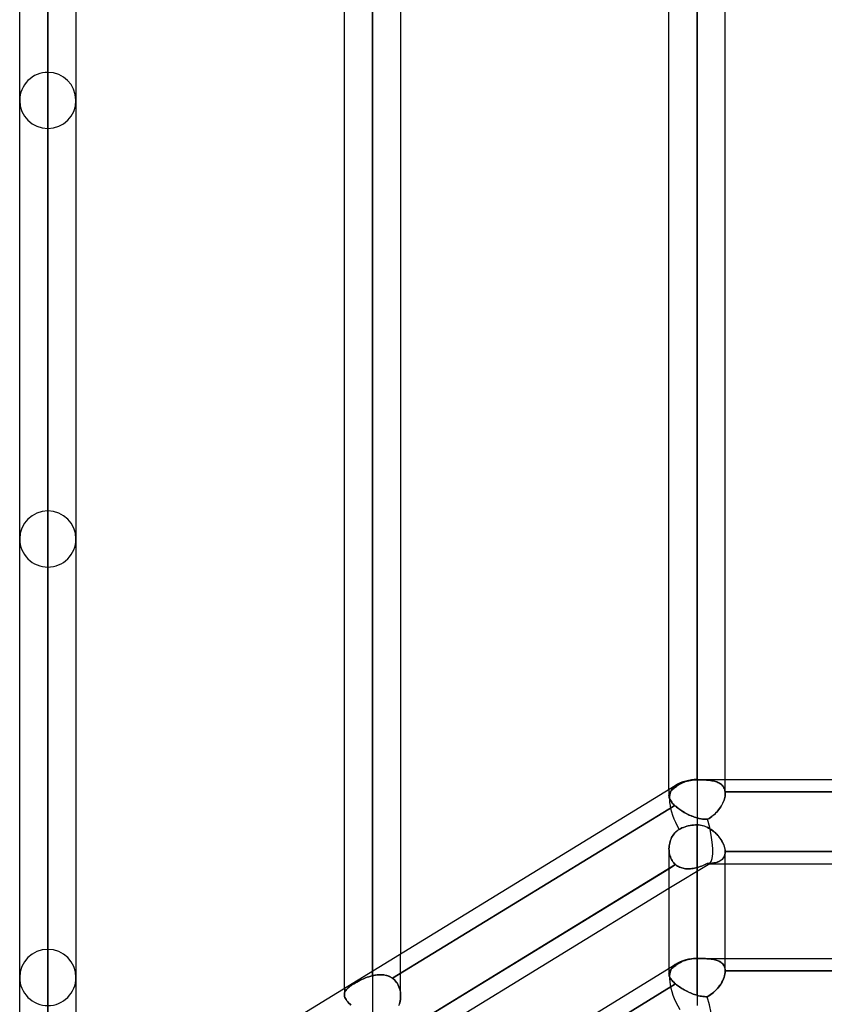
# Model space of a CAD drawing. Header units: millimetres. Extents: x -97 to 81, y -215 to 215.
# Tile 75 of 82: x -44 to -22, y 116 to 143. Entities that reach past the tile are written whole.
import ezdxf

# ---------------------------------------------------------------- set-up
doc = ezdxf.new("R2010")
doc.units = ezdxf.units.MM
doc.layers.add('MAIN-1', color=7, linetype='Continuous')
doc.layers.add('MAIN-2', color=7, linetype='Continuous')

msp = doc.modelspace()

# ---------------------------------------------------------------- linework, layer by layer
at = {"layer": 'MAIN-1'}
for p, q in [((-25.256, 168.512), (-25.256, 122.187)), ((-26.019, 121.918), (-26.019, 167.75)), ((-24.494, 122.187), (-24.494, 167.75)), ((-34.056, 160.887), (-34.056, 116.993)), ((-34.819, 116.526), (-34.819, 160.125)), ((-33.294, 160.125), (-33.294, 117.46)), ((-42.856, 153.262), (-42.856, 111.601)), ((-43.619, 111.113), (-43.619, 152.5)), ((-42.094, 152.5), (-42.094, 112.069)), ((-25.256, 122.187), (-25.256, 120.954)), ((-25.256, 122.187), (-1.716, 122.187)), ((-43.454, 111.235), (-25.854, 122.019)), ((-25.886, 120.707), (-25.862, 120.736)), ((-25.862, 120.736), (-25.835, 120.764)), ((-25.835, 120.764), (-25.807, 120.788)), ((-25.807, 120.788), (-25.777, 120.811)), ((-25.777, 120.811), (-25.746, 120.831)), ((-25.746, 120.831), (-25.707, 120.852)), ((-25.707, 120.852), (-25.667, 120.871)), ((-25.667, 120.871), (-25.624, 120.888)), ((-25.624, 120.888), (-25.581, 120.904)), ((-25.581, 120.904), (-25.539, 120.916)), ((-25.539, 120.916), (-25.495, 120.927)), ((-25.495, 120.927), (-25.448, 120.937)), ((-25.448, 120.937), (-25.4, 120.945)), ((-25.4, 120.945), (-25.351, 120.95)), ((-25.351, 120.95), (-25.303, 120.953)), ((-25.303, 120.953), (-25.256, 120.954)), ((-25.256, 120.954), (-25.256, 117.335)), ((-25.256, 120.954), (-25.21, 120.952)), ((-25.21, 120.952), (-25.163, 120.947)), ((-25.163, 120.947), (-25.118, 120.938)), ((-25.118, 120.938), (-25.073, 120.925)), ((-25.073, 120.925), (-25.029, 120.91)), ((-25.029, 120.91), (-24.986, 120.892)), ((-24.986, 120.892), (-24.944, 120.87)), ((-24.944, 120.87), (-24.904, 120.847)), ((-24.904, 120.847), (-24.865, 120.821)), ((-24.865, 120.821), (-24.827, 120.793)), ((-24.827, 120.793), (-24.792, 120.764)), ((-24.792, 120.764), (-24.757, 120.733)), ((-24.757, 120.733), (-24.725, 120.701)), ((-26.008, 120.424), (-26, 120.462)), ((-26, 120.462), (-25.99, 120.5)), ((-25.99, 120.5), (-25.978, 120.537)), ((-25.978, 120.537), (-25.964, 120.573)), ((-25.964, 120.573), (-25.947, 120.609)), ((-25.947, 120.609), (-25.929, 120.643)), ((-25.929, 120.643), (-25.909, 120.676)), ((-25.909, 120.676), (-25.886, 120.707)), ((-24.725, 120.701), (-24.694, 120.667)), ((-24.694, 120.667), (-24.664, 120.632)), ((-24.664, 120.632), (-24.637, 120.597)), ((-24.637, 120.597), (-24.612, 120.56)), ((-24.612, 120.56), (-24.589, 120.523)), ((-24.589, 120.523), (-24.568, 120.486)), ((-24.568, 120.486), (-24.55, 120.449)), ((-24.55, 120.449), (-24.534, 120.412)), ((-26.019, 120.308), (-26.017, 120.347)), ((-26.019, 120.299), (-26.019, 117.065)), ((-26.017, 120.347), (-26.013, 120.386)), ((-26.013, 120.386), (-26.008, 120.424)), ((-24.534, 120.412), (-24.52, 120.375)), ((-24.52, 120.375), (-24.51, 120.339)), ((-24.51, 120.339), (-24.502, 120.303)), ((-24.502, 120.303), (-24.496, 120.268)), ((-24.496, 120.268), (-24.494, 120.235)), ((-24.494, 120.235), (-17.219, 120.235)), ((-24.494, 120.235), (-24.494, 120.233)), ((-24.494, 120.233), (-24.494, 120.231)), ((-24.494, 120.231), (-24.494, 120.229)), ((-24.494, 120.229), (-24.494, 120.227)), ((-24.494, 120.227), (-24.494, 120.225)), ((-24.494, 120.225), (-24.494, 120.224)), ((-24.494, 117.335), (-24.494, 120.224)), ((-33.488, 115.191), (-26.019, 119.767)), ((-24.494, 119.9), (-17.219, 119.9)), ((-33.294, 114.778), (-26.019, 119.235)), ((-25.256, 117.335), (-25.256, 116.055)), ((-25.256, 117.335), (-1.716, 117.335)), ((-43.454, 106.383), (-25.854, 117.166)), ((-33.294, 116.318), (-33.294, 116.317)), ((-33.294, 116.317), (-33.294, 116.317)), ((-33.294, 116.317), (-33.294, 116.316)), ((-33.294, 116.316), (-33.294, 116.316)), ((-33.294, 116.316), (-33.294, 116.315)), ((-33.294, 116.315), (-33.294, 116.315))]:
    msp.add_line(p, q, dxfattribs=at)
for centre, radius, start, end in [((-42.856, 140.605), 0.762, 359.9997, 0.7049), ((-25.256, 121.043), 1.144, 90, 121.4953), ((-25.256, 116.191), 1.144, 90, 121.4946)]:
    msp.add_arc(centre, radius, start, end, dxfattribs=at)
for centre, start_param, end_param in [((-25.256, 121.043), 0, 1.505573), ((-25.256, 121.043), -0.002853, 0), ((-25.256, 116.191), -0.000053, 1.537351), ((-25.256, 116.191), -0.003901, -0.000053)]:
    msp.add_ellipse(centre, major_axis=(-0.598, 0.975), ratio=0.463048, start_param=start_param, end_param=end_param, dxfattribs=at)
at = {"layer": 'MAIN-2'}
for p, q in [((-25.256, 122.179), (-25.256, 168.512)), ((-25.256, 166.988), (-25.256, 121.143)), ((-34.056, 116.864), (-34.056, 160.887)), ((-34.056, 159.363), (-34.056, 115.748)), ((-42.856, 111.471), (-42.856, 153.262)), ((-42.856, 151.738), (-42.856, 110.481)), ((-42.856, 103.145), (-42.856, 141.368)), ((-42.856, 139.843), (-42.856, 102.066)), ((-42.856, 94.729), (-42.856, 129.472)), ((-42.856, 127.948), (-42.856, 93.65)), ((-25.728, 122.057), (-25.763, 122.035)), ((-25.759, 122.038), (-25.728, 122.057)), ((-25.69, 122.078), (-25.728, 122.057)), ((-25.728, 122.057), (-25.69, 122.078)), ((-25.65, 122.097), (-25.69, 122.078)), ((-25.69, 122.078), (-25.65, 122.097)), ((-25.609, 122.114), (-25.65, 122.097)), ((-25.65, 122.097), (-25.609, 122.114)), ((-25.568, 122.129), (-25.609, 122.114)), ((-25.609, 122.114), (-25.568, 122.129)), ((-25.528, 122.142), (-25.568, 122.129)), ((-25.568, 122.129), (-25.528, 122.142)), ((-25.485, 122.153), (-25.528, 122.142)), ((-25.528, 122.142), (-25.485, 122.153)), ((-25.44, 122.162), (-25.485, 122.153)), ((-25.485, 122.153), (-25.44, 122.162)), ((-25.393, 122.17), (-25.44, 122.162)), ((-25.44, 122.162), (-25.393, 122.17)), ((-25.347, 122.175), (-25.393, 122.17)), ((-25.393, 122.17), (-25.347, 122.175)), ((-25.301, 122.178), (-25.347, 122.175)), ((-25.347, 122.175), (-25.301, 122.178)), ((-25.256, 122.179), (-25.301, 122.178)), ((-25.301, 122.178), (-25.256, 122.179)), ((-25.256, 122.187), (-25.256, 120.954)), ((-25.256, 122.187), (-25.256, 122.179)), ((-25.256, 122.179), (-25.213, 122.179)), ((-25.213, 122.179), (-25.256, 122.179)), ((-25.213, 122.179), (-25.17, 122.178)), ((-25.17, 122.178), (-25.213, 122.179)), ((-25.17, 122.178), (-25.128, 122.177)), ((-25.128, 122.177), (-25.17, 122.178)), ((-25.128, 122.177), (-25.086, 122.176)), ((-25.086, 122.176), (-25.128, 122.177)), ((-25.086, 122.176), (-25.045, 122.174)), ((-25.045, 122.174), (-25.086, 122.176)), ((-25.045, 122.174), (-25.005, 122.171)), ((-25.005, 122.171), (-25.045, 122.174)), ((-25.005, 122.171), (-24.966, 122.168)), ((-24.965, 122.168), (-25.005, 122.171)), ((-24.966, 122.168), (-24.928, 122.164)), ((-24.927, 122.164), (-24.965, 122.168)), ((-24.928, 122.164), (-24.891, 122.159)), ((-24.891, 122.159), (-24.927, 122.164)), ((-24.891, 122.159), (-24.855, 122.154)), ((-24.855, 122.154), (-24.891, 122.159)), ((-24.855, 122.154), (-24.821, 122.147)), ((-24.82, 122.147), (-24.855, 122.154)), ((-24.821, 122.147), (-24.788, 122.139)), ((-24.787, 122.139), (-24.82, 122.147)), ((-24.788, 122.139), (-24.756, 122.13)), ((-24.756, 122.13), (-24.787, 122.139)), ((-24.756, 122.13), (-24.726, 122.12)), ((-24.726, 122.12), (-24.756, 122.13)), ((-24.726, 122.12), (-24.697, 122.109)), ((-24.697, 122.109), (-24.726, 122.12)), ((-24.697, 122.109), (-24.67, 122.096)), ((-24.67, 122.096), (-24.697, 122.109)), ((-24.67, 122.096), (-24.644, 122.081)), ((-24.644, 122.081), (-24.67, 122.096)), ((-24.644, 122.081), (-24.62, 122.066)), ((-24.62, 122.066), (-24.644, 122.081)), ((-24.62, 122.066), (-24.598, 122.048)), ((-24.598, 122.048), (-24.62, 122.066)), ((-24.494, 121.807), (-24.494, 122.187)), ((-26.019, 121.918), (-26.019, 121.743)), ((-26.012, 121.791), (-26.017, 121.77)), ((-26.017, 121.768), (-26.013, 121.786)), ((-26.013, 121.786), (-26.008, 121.804)), ((-26.005, 121.811), (-26.012, 121.791)), ((-26.008, 121.804), (-26, 121.822)), ((-25.995, 121.831), (-26.005, 121.811)), ((-26, 121.822), (-25.991, 121.84)), ((-25.983, 121.851), (-25.995, 121.831)), ((-25.991, 121.84), (-25.979, 121.857)), ((-25.969, 121.871), (-25.983, 121.851)), ((-25.979, 121.857), (-25.966, 121.874)), ((-25.951, 121.891), (-25.969, 121.871)), ((-25.966, 121.874), (-25.95, 121.892)), ((-25.932, 121.911), (-25.951, 121.891)), ((-25.95, 121.892), (-25.933, 121.909)), ((-25.933, 121.909), (-25.914, 121.927)), ((-25.91, 121.931), (-25.932, 121.911)), ((-25.914, 121.927), (-25.892, 121.945)), ((-25.885, 121.951), (-25.91, 121.931)), ((-25.892, 121.945), (-25.869, 121.963)), ((-25.858, 121.971), (-25.885, 121.951)), ((-25.869, 121.963), (-25.844, 121.982)), ((-25.829, 121.992), (-25.858, 121.971)), ((-25.844, 121.982), (-25.817, 122)), ((-25.797, 122.014), (-25.829, 121.992)), ((-25.817, 122), (-25.789, 122.019)), ((-25.763, 122.035), (-25.797, 122.014)), ((-25.789, 122.019), (-25.759, 122.038)), ((-24.598, 122.048), (-24.578, 122.029)), ((-24.578, 122.029), (-24.598, 122.048)), ((-24.578, 122.029), (-24.56, 122.009)), ((-24.56, 122.009), (-24.578, 122.029)), ((-24.56, 122.009), (-24.544, 121.987)), ((-24.544, 121.987), (-24.56, 122.009)), ((-24.544, 121.987), (-24.53, 121.963)), ((-24.53, 121.963), (-24.544, 121.987)), ((-24.53, 121.963), (-24.518, 121.938)), ((-24.518, 121.937), (-24.53, 121.963)), ((-24.518, 121.938), (-24.508, 121.911)), ((-24.508, 121.911), (-24.518, 121.937)), ((-24.508, 121.911), (-24.501, 121.882)), ((-24.501, 121.882), (-24.508, 121.911)), ((-24.501, 121.882), (-24.496, 121.852)), ((-24.496, 121.852), (-24.501, 121.882)), ((-24.496, 121.845), (-24.496, 121.852)), ((-17.216, 121.852), (-24.496, 121.852)), ((-24.496, 121.852), (-17.216, 121.852)), ((-24.496, 121.852), (-24.496, 121.845)), ((-24.495, 121.837), (-24.496, 121.845)), ((-24.496, 121.845), (-24.495, 121.837)), ((-24.494, 121.83), (-24.495, 121.837)), ((-24.495, 121.837), (-24.494, 121.83)), ((-24.495, 121.772), (-24.494, 121.807)), ((-24.494, 121.807), (-24.495, 121.773)), ((-24.494, 121.822), (-24.494, 121.83)), ((-24.494, 121.83), (-24.494, 121.822)), ((-24.494, 121.814), (-24.494, 121.822)), ((-24.494, 121.822), (-24.494, 121.815)), ((-24.494, 121.815), (-24.494, 121.807)), ((-24.494, 121.807), (-24.494, 121.814)), ((-26.017, 121.77), (-26.019, 121.749)), ((-26.019, 121.749), (-26.017, 121.768)), ((-26.018, 121.729), (-26.019, 121.749)), ((-26.019, 121.749), (-26.018, 121.725)), ((-26.016, 121.709), (-26.018, 121.729)), ((-26.018, 121.725), (-26.014, 121.701)), ((-26.011, 121.688), (-26.016, 121.709)), ((-26.014, 121.701), (-26.007, 121.676)), ((-26.003, 121.667), (-26.011, 121.688)), ((-26.007, 121.676), (-25.996, 121.65)), ((-25.994, 121.645), (-26.003, 121.667)), ((-25.996, 121.65), (-25.982, 121.623)), ((-25.982, 121.623), (-25.994, 121.645)), ((-25.968, 121.6), (-25.982, 121.623)), ((-25.982, 121.623), (-25.964, 121.596)), ((-25.951, 121.577), (-25.968, 121.6)), ((-25.964, 121.596), (-25.944, 121.568)), ((-25.932, 121.553), (-25.951, 121.577)), ((-25.944, 121.568), (-25.92, 121.539)), ((-25.911, 121.529), (-25.932, 121.553)), ((-25.92, 121.539), (-25.893, 121.51)), ((-25.888, 121.505), (-25.911, 121.529)), ((-24.575, 121.516), (-24.595, 121.479)), ((-24.577, 121.511), (-24.559, 121.548)), ((-24.556, 121.553), (-24.575, 121.516)), ((-24.559, 121.548), (-24.542, 121.587)), ((-24.54, 121.59), (-24.556, 121.553)), ((-24.542, 121.587), (-24.527, 121.624)), ((-24.526, 121.628), (-24.54, 121.59)), ((-24.527, 121.624), (-24.515, 121.662)), ((-24.515, 121.665), (-24.526, 121.628)), ((-24.506, 121.702), (-24.515, 121.665)), ((-24.515, 121.662), (-24.506, 121.7)), ((-24.499, 121.738), (-24.506, 121.702)), ((-24.506, 121.7), (-24.499, 121.736)), ((-24.495, 121.773), (-24.499, 121.738)), ((-24.499, 121.736), (-24.495, 121.772)), ((-25.862, 121.481), (-33.513, 116.793)), ((-33.513, 116.793), (-25.862, 121.481)), ((-25.893, 121.51), (-25.862, 121.481)), ((-25.862, 121.481), (-25.888, 121.505)), ((-25.837, 121.458), (-25.862, 121.481)), ((-25.862, 121.481), (-25.838, 121.459)), ((-25.838, 121.459), (-25.813, 121.438)), ((-25.81, 121.435), (-25.837, 121.458)), ((-25.813, 121.438), (-25.787, 121.417)), ((-25.782, 121.413), (-25.81, 121.435)), ((-25.787, 121.417), (-25.759, 121.395)), ((-25.752, 121.39), (-25.782, 121.413)), ((-25.759, 121.395), (-25.73, 121.374)), ((-25.721, 121.368), (-25.752, 121.39)), ((-25.73, 121.374), (-25.699, 121.354)), ((-25.689, 121.347), (-25.721, 121.368)), ((-25.699, 121.354), (-25.668, 121.333)), ((-25.656, 121.325), (-25.689, 121.347)), ((-25.668, 121.333), (-25.636, 121.313)), ((-25.622, 121.305), (-25.656, 121.325)), ((-25.636, 121.313), (-25.604, 121.294)), ((-25.587, 121.285), (-25.622, 121.305)), ((-25.604, 121.294), (-25.571, 121.275)), ((-25.552, 121.265), (-25.587, 121.285)), ((-25.571, 121.275), (-25.537, 121.257)), ((-25.516, 121.246), (-25.552, 121.265)), ((-25.537, 121.257), (-25.503, 121.24)), ((-24.794, 121.234), (-24.762, 121.264)), ((-24.756, 121.269), (-24.788, 121.238)), ((-24.762, 121.264), (-24.731, 121.296)), ((-24.725, 121.302), (-24.756, 121.269)), ((-24.731, 121.296), (-24.701, 121.329)), ((-24.696, 121.335), (-24.725, 121.302)), ((-24.701, 121.329), (-24.673, 121.363)), ((-24.668, 121.37), (-24.696, 121.335)), ((-24.673, 121.363), (-24.647, 121.399)), ((-24.642, 121.406), (-24.668, 121.37)), ((-24.647, 121.399), (-24.622, 121.436)), ((-24.618, 121.442), (-24.642, 121.406)), ((-24.622, 121.436), (-24.599, 121.473)), ((-24.595, 121.479), (-24.618, 121.442)), ((-24.599, 121.473), (-24.577, 121.511)), ((-25.479, 121.229), (-25.516, 121.246)), ((-25.503, 121.24), (-25.468, 121.223)), ((-25.442, 121.212), (-25.479, 121.229)), ((-25.468, 121.223), (-25.433, 121.208)), ((-25.405, 121.196), (-25.442, 121.212)), ((-25.433, 121.208), (-25.398, 121.193)), ((-25.368, 121.181), (-25.405, 121.196)), ((-25.398, 121.193), (-25.363, 121.179)), ((-25.331, 121.167), (-25.368, 121.181)), ((-25.363, 121.179), (-25.327, 121.166)), ((-25.294, 121.154), (-25.331, 121.167)), ((-25.327, 121.166), (-25.292, 121.154)), ((-25.256, 121.143), (-25.294, 121.154)), ((-25.292, 121.154), (-25.256, 121.143)), ((-25.256, 121.143), (-25.208, 121.13)), ((-25.229, 121.136), (-25.256, 121.143)), ((-25.203, 121.129), (-25.229, 121.136)), ((-25.208, 121.13), (-25.16, 121.12)), ((-25.176, 121.123), (-25.203, 121.129)), ((-25.15, 121.118), (-25.176, 121.123)), ((-25.16, 121.12), (-25.113, 121.112)), ((-25.124, 121.114), (-25.15, 121.118)), ((-25.098, 121.111), (-25.124, 121.114)), ((-25.113, 121.112), (-25.065, 121.107)), ((-25.072, 121.108), (-25.098, 121.111)), ((-25.047, 121.106), (-25.072, 121.108)), ((-25.065, 121.107), (-25.018, 121.106)), ((-25.022, 121.106), (-25.047, 121.106)), ((-24.997, 121.106), (-25.022, 121.106)), ((-25.018, 121.106), (-24.972, 121.107)), ((-24.972, 121.107), (-24.997, 121.106)), ((-24.972, 121.107), (-24.934, 121.129)), ((-24.933, 121.129), (-24.972, 121.107)), ((-24.934, 121.129), (-24.897, 121.152)), ((-24.895, 121.154), (-24.933, 121.129)), ((-24.897, 121.152), (-24.861, 121.178)), ((-24.858, 121.18), (-24.895, 121.154)), ((-24.861, 121.178), (-24.827, 121.205)), ((-24.822, 121.208), (-24.858, 121.18)), ((-24.827, 121.205), (-24.794, 121.234)), ((-24.788, 121.238), (-24.822, 121.208)), ((-25.862, 120.736), (-25.886, 120.706)), ((-25.836, 120.763), (-25.862, 120.736)), ((-25.807, 120.788), (-25.836, 120.763)), ((-25.777, 120.811), (-25.807, 120.788)), ((-25.746, 120.831), (-25.777, 120.811)), ((-25.707, 120.852), (-25.746, 120.831)), ((-25.667, 120.871), (-25.707, 120.852)), ((-25.624, 120.888), (-25.667, 120.871)), ((-25.581, 120.904), (-25.624, 120.888)), ((-25.539, 120.916), (-25.581, 120.904)), ((-25.495, 120.927), (-25.539, 120.916)), ((-25.448, 120.937), (-25.495, 120.927)), ((-25.4, 120.945), (-25.448, 120.937)), ((-25.351, 120.95), (-25.4, 120.945)), ((-25.303, 120.953), (-25.351, 120.95)), ((-25.256, 120.954), (-25.303, 120.953)), ((-25.256, 117.331), (-25.256, 120.954)), ((-25.216, 120.953), (-25.256, 120.954)), ((-25.176, 120.948), (-25.216, 120.953)), ((-25.136, 120.942), (-25.176, 120.948)), ((-25.096, 120.932), (-25.136, 120.942)), ((-25.058, 120.92), (-25.096, 120.932)), ((-25.02, 120.906), (-25.058, 120.92)), ((-24.983, 120.89), (-25.02, 120.906)), ((-24.947, 120.872), (-24.983, 120.89)), ((-24.912, 120.852), (-24.947, 120.872)), ((-24.877, 120.83), (-24.912, 120.852)), ((-24.844, 120.806), (-24.877, 120.83)), ((-24.813, 120.782), (-24.844, 120.806)), ((-24.782, 120.756), (-24.813, 120.782)), ((-24.752, 120.728), (-24.782, 120.756)), ((-24.724, 120.7), (-24.752, 120.728)), ((-26, 120.462), (-26.008, 120.424)), ((-25.99, 120.5), (-26, 120.462)), ((-25.978, 120.537), (-25.99, 120.5)), ((-25.964, 120.573), (-25.978, 120.537)), ((-25.947, 120.609), (-25.964, 120.573)), ((-25.929, 120.643), (-25.947, 120.609)), ((-25.909, 120.675), (-25.929, 120.643)), ((-25.886, 120.706), (-25.909, 120.675)), ((-24.697, 120.671), (-24.724, 120.7)), ((-24.672, 120.641), (-24.697, 120.671)), ((-24.648, 120.611), (-24.672, 120.641)), ((-24.625, 120.58), (-24.648, 120.611)), ((-24.604, 120.548), (-24.625, 120.58)), ((-24.585, 120.516), (-24.604, 120.548)), ((-24.567, 120.484), (-24.585, 120.516)), ((-24.551, 120.452), (-24.567, 120.484)), ((-24.537, 120.419), (-24.551, 120.452)), ((-26.017, 120.347), (-26.019, 120.308)), ((-26.019, 120.308), (-26.018, 120.27)), ((-26.018, 120.27), (-26.019, 120.308)), ((-26.018, 120.27), (-26.015, 120.231)), ((-26.015, 120.231), (-26.018, 120.27)), ((-26.013, 120.385), (-26.017, 120.347)), ((-26.015, 120.231), (-26.01, 120.194)), ((-26.01, 120.193), (-26.015, 120.231)), ((-26.008, 120.424), (-26.013, 120.385)), ((-26.01, 120.194), (-26.003, 120.156)), ((-26.003, 120.156), (-26.01, 120.193)), ((-24.525, 120.387), (-24.537, 120.419)), ((-24.514, 120.356), (-24.525, 120.387)), ((-24.506, 120.325), (-24.514, 120.356)), ((-24.5, 120.294), (-24.506, 120.325)), ((-24.496, 120.188), (-24.501, 120.153)), ((-24.501, 120.152), (-24.496, 120.187)), ((-24.496, 120.264), (-24.5, 120.294)), ((-24.494, 120.235), (-24.496, 120.264)), ((-24.494, 120.224), (-24.496, 120.188)), ((-24.496, 120.187), (-24.494, 120.224)), ((-24.494, 120.233), (-24.494, 120.235)), ((-17.219, 120.235), (-24.494, 120.235)), ((-24.494, 120.231), (-24.494, 120.233)), ((-24.494, 120.229), (-24.494, 120.231)), ((-24.494, 120.227), (-24.494, 120.229)), ((-24.494, 120.225), (-24.494, 120.227)), ((-24.494, 120.224), (-24.494, 120.225)), ((-26.003, 120.156), (-25.994, 120.12)), ((-25.994, 120.12), (-26.003, 120.156)), ((-25.994, 120.12), (-25.982, 120.084)), ((-25.982, 120.084), (-25.994, 120.12)), ((-25.982, 120.084), (-25.968, 120.05)), ((-25.968, 120.05), (-25.982, 120.084)), ((-25.968, 120.05), (-25.952, 120.017)), ((-25.952, 120.017), (-25.968, 120.05)), ((-25.952, 120.017), (-25.934, 119.985)), ((-25.934, 119.985), (-25.952, 120.017)), ((-25.934, 119.985), (-25.914, 119.956)), ((-25.913, 119.955), (-25.934, 119.985)), ((-25.914, 119.956), (-25.891, 119.927)), ((-25.891, 119.927), (-25.913, 119.955)), ((-25.891, 119.927), (-25.867, 119.901)), ((-25.867, 119.901), (-25.891, 119.927)), ((-24.894, 119.911), (-24.852, 119.915)), ((-24.848, 119.916), (-24.892, 119.911)), ((-24.852, 119.915), (-24.812, 119.921)), ((-24.807, 119.922), (-24.848, 119.916)), ((-24.812, 119.921), (-24.774, 119.928)), ((-24.768, 119.93), (-24.807, 119.922)), ((-24.774, 119.928), (-24.737, 119.937)), ((-24.731, 119.939), (-24.768, 119.93)), ((-24.737, 119.937), (-24.702, 119.948)), ((-24.696, 119.95), (-24.731, 119.939)), ((-24.702, 119.948), (-24.669, 119.961)), ((-24.663, 119.964), (-24.696, 119.95)), ((-24.669, 119.961), (-24.638, 119.977)), ((-24.633, 119.979), (-24.663, 119.964)), ((-24.638, 119.977), (-24.609, 119.994)), ((-24.605, 119.997), (-24.633, 119.979)), ((-24.609, 119.994), (-24.583, 120.014)), ((-24.58, 120.017), (-24.605, 119.997)), ((-24.583, 120.014), (-24.56, 120.037)), ((-24.558, 120.039), (-24.58, 120.017)), ((-24.56, 120.037), (-24.541, 120.062)), ((-24.539, 120.064), (-24.558, 120.039)), ((-24.541, 120.062), (-24.524, 120.089)), ((-24.523, 120.091), (-24.539, 120.064)), ((-24.524, 120.089), (-24.511, 120.119)), ((-24.51, 120.121), (-24.523, 120.091)), ((-24.511, 120.119), (-24.501, 120.152)), ((-24.501, 120.153), (-24.51, 120.121)), ((-25.84, 119.877), (-33.488, 115.191)), ((-26.019, 119.235), (-24.916, 119.911)), ((-26.019, 119.767), (-25.84, 119.877)), ((-25.867, 119.901), (-25.84, 119.877)), ((-25.84, 119.877), (-25.867, 119.901)), ((-25.84, 119.877), (-25.815, 119.857)), ((-25.815, 119.857), (-25.84, 119.877)), ((-25.815, 119.857), (-25.788, 119.839)), ((-25.788, 119.839), (-25.815, 119.857)), ((-25.788, 119.839), (-25.76, 119.823)), ((-25.76, 119.823), (-25.788, 119.839)), ((-25.76, 119.823), (-25.731, 119.809)), ((-25.731, 119.809), (-25.76, 119.823)), ((-25.731, 119.809), (-25.701, 119.796)), ((-25.701, 119.797), (-25.731, 119.809)), ((-25.67, 119.786), (-25.701, 119.797)), ((-25.701, 119.796), (-25.669, 119.786)), ((-25.638, 119.778), (-25.67, 119.786)), ((-25.669, 119.786), (-25.637, 119.778)), ((-25.605, 119.771), (-25.638, 119.778)), ((-25.637, 119.778), (-25.604, 119.771)), ((-25.572, 119.767), (-25.605, 119.771)), ((-25.604, 119.771), (-25.571, 119.767)), ((-25.538, 119.764), (-25.572, 119.767)), ((-25.571, 119.767), (-25.537, 119.764)), ((-25.504, 119.763), (-25.538, 119.764)), ((-25.537, 119.764), (-25.502, 119.763)), ((-25.469, 119.763), (-25.504, 119.763)), ((-25.502, 119.763), (-25.467, 119.763)), ((-25.434, 119.766), (-25.469, 119.763)), ((-25.467, 119.763), (-25.432, 119.766)), ((-25.399, 119.769), (-25.434, 119.766)), ((-25.432, 119.766), (-25.397, 119.77)), ((-25.363, 119.775), (-25.399, 119.769)), ((-25.397, 119.77), (-25.362, 119.775)), ((-25.327, 119.781), (-25.363, 119.775)), ((-25.362, 119.775), (-25.326, 119.782)), ((-25.292, 119.789), (-25.327, 119.781)), ((-25.326, 119.782), (-25.291, 119.79)), ((-25.256, 119.799), (-25.292, 119.789)), ((-25.291, 119.79), (-25.256, 119.799)), ((-25.216, 119.811), (-25.256, 119.799)), ((-25.256, 119.799), (-25.216, 119.81)), ((-25.256, 119.799), (-25.256, 116.332)), ((-25.256, 116.332), (-25.256, 119.799)), ((-25.176, 119.824), (-25.216, 119.811)), ((-25.216, 119.81), (-25.177, 119.823)), ((-25.177, 119.823), (-25.138, 119.838)), ((-25.137, 119.838), (-25.176, 119.824)), ((-25.138, 119.838), (-25.099, 119.853)), ((-25.097, 119.853), (-25.137, 119.838)), ((-25.099, 119.853), (-25.06, 119.869)), ((-25.059, 119.87), (-25.097, 119.853)), ((-25.06, 119.869), (-25.022, 119.886)), ((-25.021, 119.887), (-25.059, 119.87)), ((-25.022, 119.886), (-24.983, 119.904)), ((-24.983, 119.904), (-25.021, 119.887)), ((-24.937, 119.907), (-24.983, 119.904)), ((-24.983, 119.904), (-24.938, 119.907)), ((-24.955, 119.9), (-24.494, 119.9)), ((-24.938, 119.907), (-24.894, 119.911)), ((-24.892, 119.911), (-24.937, 119.907)), ((-42.856, 86.312), (-42.856, 117.578)), ((-33.294, 116.319), (-33.294, 117.46)), ((-25.707, 117.224), (-25.667, 117.245)), ((-25.667, 117.245), (-25.707, 117.224)), ((-25.667, 117.245), (-25.624, 117.263)), ((-25.624, 117.263), (-25.667, 117.245)), ((-25.624, 117.263), (-25.581, 117.279)), ((-25.581, 117.279), (-25.624, 117.263)), ((-25.581, 117.279), (-25.539, 117.292)), ((-25.539, 117.292), (-25.581, 117.279)), ((-25.539, 117.292), (-25.495, 117.303)), ((-25.495, 117.303), (-25.539, 117.292)), ((-25.495, 117.303), (-25.448, 117.313)), ((-25.448, 117.313), (-25.495, 117.303)), ((-25.448, 117.313), (-25.4, 117.321)), ((-25.4, 117.321), (-25.448, 117.313)), ((-25.4, 117.321), (-25.351, 117.327)), ((-25.351, 117.327), (-25.4, 117.321)), ((-25.351, 117.327), (-25.303, 117.33)), ((-25.303, 117.33), (-25.351, 117.327)), ((-25.303, 117.33), (-25.256, 117.331)), ((-25.256, 117.331), (-25.303, 117.33)), ((-25.256, 117.335), (-25.256, 117.331)), ((-25.256, 117.335), (-25.256, 116.055)), ((-25.217, 117.331), (-25.256, 117.331)), ((-25.256, 117.331), (-25.211, 117.331)), ((-25.178, 117.331), (-25.217, 117.331)), ((-25.211, 117.331), (-25.167, 117.331)), ((-25.14, 117.33), (-25.178, 117.331)), ((-25.167, 117.331), (-25.123, 117.33)), ((-25.102, 117.329), (-25.14, 117.33)), ((-25.123, 117.33), (-25.08, 117.329)), ((-25.064, 117.328), (-25.102, 117.329)), ((-25.08, 117.329), (-25.037, 117.327)), ((-25.027, 117.327), (-25.064, 117.328)), ((-25.037, 117.327), (-24.996, 117.325)), ((-24.991, 117.325), (-25.027, 117.327)), ((-24.996, 117.325), (-24.955, 117.322)), ((-24.956, 117.322), (-24.991, 117.325)), ((-24.922, 117.319), (-24.956, 117.322)), ((-24.955, 117.322), (-24.916, 117.319)), ((-24.888, 117.316), (-24.922, 117.319)), ((-24.916, 117.319), (-24.878, 117.315)), ((-24.856, 117.312), (-24.888, 117.316)), ((-24.878, 117.315), (-24.841, 117.309)), ((-24.825, 117.307), (-24.856, 117.312)), ((-24.841, 117.309), (-24.806, 117.303)), ((-24.795, 117.301), (-24.825, 117.307)), ((-24.806, 117.303), (-24.772, 117.296)), ((-24.766, 117.294), (-24.795, 117.301)), ((-24.772, 117.296), (-24.74, 117.287)), ((-24.738, 117.286), (-24.766, 117.294)), ((-24.74, 117.287), (-24.709, 117.277)), ((-24.711, 117.277), (-24.738, 117.286)), ((-24.686, 117.268), (-24.711, 117.277)), ((-24.709, 117.277), (-24.68, 117.265)), ((-24.662, 117.257), (-24.686, 117.268)), ((-24.68, 117.265), (-24.653, 117.252)), ((-24.639, 117.245), (-24.662, 117.257)), ((-24.653, 117.252), (-24.628, 117.238)), ((-24.618, 117.231), (-24.639, 117.245)), ((-24.494, 116.989), (-24.494, 117.335)), ((-34.056, 116.993), (-34.056, 116.864)), ((-26.019, 117.065), (-26.019, 116.911)), ((-26.008, 116.969), (-26, 116.986)), ((-26, 116.986), (-26.008, 116.968)), ((-26, 116.986), (-25.99, 117.003)), ((-25.99, 117.003), (-26, 116.986)), ((-25.99, 117.003), (-25.978, 117.02)), ((-25.978, 117.02), (-25.99, 117.003)), ((-25.978, 117.02), (-25.964, 117.037)), ((-25.964, 117.037), (-25.978, 117.02)), ((-25.964, 117.037), (-25.947, 117.055)), ((-25.947, 117.055), (-25.964, 117.037)), ((-25.947, 117.055), (-25.929, 117.072)), ((-25.929, 117.072), (-25.947, 117.055)), ((-25.929, 117.072), (-25.909, 117.09)), ((-25.909, 117.09), (-25.929, 117.072)), ((-25.909, 117.09), (-25.886, 117.108)), ((-25.886, 117.108), (-25.909, 117.09)), ((-25.886, 117.108), (-25.862, 117.126)), ((-25.862, 117.126), (-25.886, 117.108)), ((-25.862, 117.126), (-25.835, 117.145)), ((-25.836, 117.145), (-25.862, 117.126)), ((-25.807, 117.164), (-25.836, 117.145)), ((-25.835, 117.145), (-25.807, 117.164)), ((-25.807, 117.164), (-25.777, 117.183)), ((-25.777, 117.183), (-25.807, 117.164)), ((-25.777, 117.183), (-25.746, 117.203)), ((-25.746, 117.203), (-25.777, 117.183)), ((-25.746, 117.202), (-25.707, 117.224)), ((-25.707, 117.224), (-25.746, 117.202)), ((-24.628, 117.238), (-24.604, 117.222)), ((-24.598, 117.217), (-24.618, 117.231)), ((-24.604, 117.222), (-24.583, 117.204)), ((-24.579, 117.201), (-24.598, 117.217)), ((-24.583, 117.204), (-24.563, 117.184)), ((-24.563, 117.184), (-24.579, 117.201)), ((-24.548, 117.165), (-24.563, 117.184)), ((-24.563, 117.184), (-24.546, 117.163)), ((-24.534, 117.145), (-24.548, 117.165)), ((-24.546, 117.163), (-24.531, 117.14)), ((-24.523, 117.124), (-24.534, 117.145)), ((-24.531, 117.14), (-24.519, 117.115)), ((-24.513, 117.102), (-24.523, 117.124)), ((-24.519, 117.115), (-24.509, 117.089)), ((-24.505, 117.078), (-24.513, 117.102)), ((-24.509, 117.089), (-24.501, 117.06)), ((-24.5, 117.053), (-24.505, 117.078)), ((-24.501, 117.06), (-24.496, 117.031)), ((-24.496, 117.027), (-24.5, 117.053)), ((-24.496, 117.031), (-24.494, 117)), ((-24.494, 117), (-24.496, 117.027)), ((-24.494, 116.988), (-24.496, 116.95)), ((-24.496, 116.949), (-24.494, 116.988)), ((-24.494, 117), (-17.219, 117)), ((-24.494, 117), (-24.494, 116.998)), ((-24.494, 116.998), (-24.494, 117)), ((-17.219, 117), (-24.494, 117)), ((-24.494, 116.998), (-24.494, 116.996)), ((-24.494, 116.996), (-24.494, 116.998)), ((-24.494, 116.996), (-24.494, 116.994)), ((-24.494, 116.994), (-24.494, 116.996)), ((-24.494, 116.994), (-24.494, 116.992)), ((-24.494, 116.992), (-24.494, 116.994)), ((-24.494, 116.992), (-24.494, 116.99)), ((-24.494, 116.99), (-24.494, 116.992)), ((-24.494, 116.99), (-24.494, 116.988)), ((-24.494, 116.988), (-24.494, 116.99)), ((-34.477, 116.693), (-34.434, 116.717)), ((-34.434, 116.716), (-34.477, 116.693)), ((-34.389, 116.739), (-34.434, 116.716)), ((-34.434, 116.717), (-34.389, 116.739)), ((-34.344, 116.761), (-34.389, 116.739)), ((-34.389, 116.739), (-34.344, 116.761)), ((-34.297, 116.782), (-34.344, 116.761)), ((-34.344, 116.761), (-34.297, 116.782)), ((-34.25, 116.802), (-34.297, 116.782)), ((-34.297, 116.782), (-34.25, 116.802)), ((-34.202, 116.82), (-34.25, 116.802)), ((-34.25, 116.802), (-34.202, 116.82)), ((-34.153, 116.837), (-34.202, 116.82)), ((-34.202, 116.82), (-34.153, 116.837)), ((-34.105, 116.852), (-34.153, 116.837)), ((-34.153, 116.837), (-34.105, 116.852)), ((-34.056, 116.864), (-34.105, 116.852)), ((-34.105, 116.852), (-34.056, 116.864)), ((-34.056, 116.864), (-34.017, 116.873)), ((-34.025, 116.871), (-34.056, 116.864)), ((-33.994, 116.877), (-34.025, 116.871)), ((-34.017, 116.873), (-33.978, 116.88)), ((-33.963, 116.882), (-33.994, 116.877)), ((-33.978, 116.88), (-33.939, 116.885)), ((-33.933, 116.886), (-33.963, 116.882)), ((-33.939, 116.885), (-33.9, 116.889)), ((-33.902, 116.889), (-33.933, 116.886)), ((-33.871, 116.89), (-33.902, 116.889)), ((-33.9, 116.889), (-33.861, 116.891)), ((-33.841, 116.891), (-33.871, 116.89)), ((-33.861, 116.891), (-33.823, 116.891)), ((-33.811, 116.89), (-33.841, 116.891)), ((-33.823, 116.891), (-33.785, 116.888)), ((-33.781, 116.888), (-33.811, 116.89)), ((-33.785, 116.888), (-33.748, 116.884)), ((-33.752, 116.885), (-33.781, 116.888)), ((-33.723, 116.88), (-33.752, 116.885)), ((-33.748, 116.884), (-33.711, 116.878)), ((-33.694, 116.874), (-33.723, 116.88)), ((-33.711, 116.878), (-33.676, 116.869)), ((-33.666, 116.867), (-33.694, 116.874)), ((-33.676, 116.869), (-33.641, 116.859)), ((-33.639, 116.858), (-33.666, 116.867)), ((-33.641, 116.859), (-33.607, 116.846)), ((-33.612, 116.848), (-33.639, 116.858)), ((-33.587, 116.836), (-33.612, 116.848)), ((-33.607, 116.846), (-33.575, 116.83)), ((-33.561, 116.823), (-33.587, 116.836)), ((-33.575, 116.83), (-33.543, 116.813)), ((-33.537, 116.809), (-33.561, 116.823)), ((-33.543, 116.813), (-33.513, 116.793)), ((-33.513, 116.793), (-33.537, 116.809)), ((-33.476, 116.763), (-33.513, 116.793)), ((-33.513, 116.793), (-33.479, 116.766)), ((-33.479, 116.766), (-33.447, 116.736)), ((-33.441, 116.73), (-33.476, 116.763)), ((-33.447, 116.736), (-33.418, 116.703)), ((-33.41, 116.692), (-33.441, 116.73)), ((-26.019, 116.915), (-26.017, 116.933)), ((-26.017, 116.933), (-26.019, 116.915)), ((-26.018, 116.896), (-26.019, 116.915)), ((-26.019, 116.915), (-26.018, 116.896)), ((-26.015, 116.878), (-26.018, 116.896)), ((-26.018, 116.896), (-26.015, 116.878)), ((-26.017, 116.933), (-26.013, 116.951)), ((-26.013, 116.951), (-26.017, 116.933)), ((-26.01, 116.858), (-26.015, 116.878)), ((-26.015, 116.878), (-26.01, 116.858)), ((-26.013, 116.951), (-26.008, 116.969)), ((-26.008, 116.968), (-26.013, 116.951)), ((-26.003, 116.838), (-26.01, 116.858)), ((-26.01, 116.858), (-26.003, 116.839)), ((-26.003, 116.839), (-25.994, 116.818)), ((-25.994, 116.818), (-26.003, 116.838)), ((-25.982, 116.797), (-25.994, 116.818)), ((-25.994, 116.818), (-25.982, 116.797)), ((-25.968, 116.776), (-25.982, 116.797)), ((-25.982, 116.797), (-25.968, 116.776)), ((-25.952, 116.755), (-25.968, 116.776)), ((-25.968, 116.776), (-25.952, 116.755)), ((-25.934, 116.733), (-25.952, 116.755)), ((-25.952, 116.755), (-25.934, 116.733)), ((-25.913, 116.71), (-25.934, 116.733)), ((-25.934, 116.733), (-25.914, 116.711)), ((-25.914, 116.711), (-25.891, 116.688)), ((-25.891, 116.688), (-25.913, 116.71)), ((-24.583, 116.69), (-24.56, 116.734)), ((-24.558, 116.738), (-24.58, 116.695)), ((-24.56, 116.734), (-24.541, 116.778)), ((-24.539, 116.782), (-24.558, 116.738)), ((-24.541, 116.778), (-24.524, 116.822)), ((-24.523, 116.825), (-24.539, 116.782)), ((-24.524, 116.822), (-24.511, 116.865)), ((-24.51, 116.867), (-24.523, 116.825)), ((-24.511, 116.865), (-24.501, 116.908)), ((-24.501, 116.909), (-24.51, 116.867)), ((-24.496, 116.95), (-24.501, 116.909)), ((-24.501, 116.908), (-24.496, 116.949)), ((-34.819, 116.526), (-34.819, 116.35)), ((-34.792, 116.445), (-34.803, 116.423)), ((-34.803, 116.423), (-34.792, 116.445)), ((-34.777, 116.467), (-34.792, 116.445)), ((-34.792, 116.445), (-34.777, 116.467)), ((-34.76, 116.488), (-34.777, 116.467)), ((-34.777, 116.467), (-34.76, 116.488)), ((-34.74, 116.51), (-34.76, 116.488)), ((-34.76, 116.488), (-34.74, 116.51)), ((-34.717, 116.532), (-34.74, 116.51)), ((-34.74, 116.51), (-34.716, 116.532)), ((-34.69, 116.554), (-34.717, 116.532)), ((-34.716, 116.532), (-34.69, 116.554)), ((-34.661, 116.577), (-34.69, 116.554)), ((-34.69, 116.554), (-34.661, 116.577)), ((-34.661, 116.577), (-34.629, 116.6)), ((-34.63, 116.599), (-34.661, 116.577)), ((-34.595, 116.622), (-34.63, 116.599)), ((-34.629, 116.6), (-34.595, 116.623)), ((-34.558, 116.646), (-34.595, 116.622)), ((-34.595, 116.623), (-34.558, 116.646)), ((-34.518, 116.67), (-34.558, 116.646)), ((-34.558, 116.646), (-34.518, 116.67)), ((-34.477, 116.693), (-34.518, 116.67)), ((-34.518, 116.67), (-34.477, 116.693)), ((-25.84, 116.642), (-33.488, 111.956)), ((-33.488, 111.956), (-25.84, 116.642)), ((-33.418, 116.703), (-33.392, 116.667)), ((-33.382, 116.652), (-33.41, 116.692)), ((-33.392, 116.667), (-33.369, 116.628)), ((-33.358, 116.609), (-33.382, 116.652)), ((-33.369, 116.628), (-33.349, 116.588)), ((-33.338, 116.564), (-33.358, 116.609)), ((-33.349, 116.588), (-33.332, 116.546)), ((-33.322, 116.516), (-33.338, 116.564)), ((-33.332, 116.546), (-33.318, 116.502)), ((-33.309, 116.468), (-33.322, 116.516)), ((-33.318, 116.502), (-33.307, 116.457)), ((-33.3, 116.417), (-33.309, 116.468)), ((-33.307, 116.457), (-33.3, 116.411)), ((-25.867, 116.665), (-25.891, 116.688)), ((-25.891, 116.688), (-25.867, 116.665)), ((-25.84, 116.642), (-25.867, 116.665)), ((-25.867, 116.665), (-25.84, 116.642)), ((-25.815, 116.621), (-25.84, 116.642)), ((-25.84, 116.642), (-25.815, 116.621)), ((-25.788, 116.6), (-25.815, 116.621)), ((-25.815, 116.621), (-25.788, 116.6)), ((-25.76, 116.58), (-25.788, 116.6)), ((-25.788, 116.6), (-25.76, 116.58)), ((-25.731, 116.559), (-25.76, 116.58)), ((-25.76, 116.58), (-25.731, 116.559)), ((-25.701, 116.539), (-25.731, 116.559)), ((-25.731, 116.559), (-25.701, 116.539)), ((-25.67, 116.52), (-25.701, 116.539)), ((-25.701, 116.539), (-25.669, 116.519)), ((-25.638, 116.5), (-25.67, 116.52)), ((-25.669, 116.519), (-25.637, 116.5)), ((-25.605, 116.481), (-25.638, 116.5)), ((-25.637, 116.5), (-25.604, 116.481)), ((-25.572, 116.463), (-25.605, 116.481)), ((-25.604, 116.481), (-25.571, 116.462)), ((-25.538, 116.445), (-25.572, 116.463)), ((-25.571, 116.462), (-25.537, 116.444)), ((-25.504, 116.428), (-25.538, 116.445)), ((-25.537, 116.444), (-25.502, 116.427)), ((-24.812, 116.411), (-24.774, 116.445)), ((-24.768, 116.451), (-24.807, 116.415)), ((-24.774, 116.445), (-24.737, 116.482)), ((-24.731, 116.488), (-24.768, 116.451)), ((-24.737, 116.482), (-24.702, 116.521)), ((-24.696, 116.528), (-24.731, 116.488)), ((-24.702, 116.521), (-24.669, 116.561)), ((-24.663, 116.568), (-24.696, 116.528)), ((-24.669, 116.561), (-24.638, 116.603)), ((-24.633, 116.61), (-24.663, 116.568)), ((-24.638, 116.603), (-24.609, 116.646)), ((-24.605, 116.652), (-24.633, 116.61)), ((-24.609, 116.646), (-24.583, 116.69)), ((-24.58, 116.695), (-24.605, 116.652)), ((-34.816, 116.379), (-34.819, 116.356)), ((-34.819, 116.356), (-34.816, 116.379)), ((-34.819, 116.356), (-34.817, 116.329)), ((-34.818, 116.329), (-34.819, 116.356)), ((-34.812, 116.302), (-34.818, 116.329)), ((-34.817, 116.329), (-34.812, 116.302)), ((-34.811, 116.401), (-34.816, 116.379)), ((-34.816, 116.379), (-34.811, 116.401)), ((-34.812, 116.302), (-34.803, 116.273)), ((-34.803, 116.274), (-34.812, 116.302)), ((-34.803, 116.423), (-34.811, 116.401)), ((-34.811, 116.401), (-34.803, 116.423)), ((-34.79, 116.244), (-34.803, 116.274)), ((-34.803, 116.273), (-34.79, 116.244)), ((-34.79, 116.244), (-34.773, 116.215)), ((-34.773, 116.215), (-34.79, 116.244)), ((-34.773, 116.215), (-34.751, 116.184)), ((-34.751, 116.184), (-34.773, 116.215)), ((-34.751, 116.184), (-34.726, 116.153)), ((-34.726, 116.153), (-34.751, 116.184)), ((-33.307, 116.176), (-33.318, 116.131)), ((-33.316, 116.136), (-33.307, 116.18)), ((-33.307, 116.18), (-33.3, 116.224)), ((-33.3, 116.222), (-33.307, 116.176)), ((-33.295, 116.366), (-33.3, 116.417)), ((-33.3, 116.411), (-33.295, 116.365)), ((-33.3, 116.224), (-33.295, 116.27)), ((-33.295, 116.269), (-33.3, 116.222)), ((-33.294, 116.315), (-33.295, 116.366)), ((-33.295, 116.365), (-33.294, 116.318)), ((-33.295, 116.27), (-33.294, 116.315)), ((-33.294, 116.315), (-33.295, 116.269)), ((-25.469, 116.412), (-25.504, 116.428)), ((-25.502, 116.427), (-25.467, 116.411)), ((-25.434, 116.396), (-25.469, 116.412)), ((-25.467, 116.411), (-25.432, 116.395)), ((-25.399, 116.381), (-25.434, 116.396)), ((-25.432, 116.395), (-25.397, 116.381)), ((-25.363, 116.367), (-25.399, 116.381)), ((-25.397, 116.381), (-25.362, 116.367)), ((-25.327, 116.354), (-25.363, 116.367)), ((-25.362, 116.367), (-25.326, 116.354)), ((-25.292, 116.343), (-25.327, 116.354)), ((-25.326, 116.354), (-25.291, 116.342)), ((-25.256, 116.332), (-25.292, 116.343)), ((-25.291, 116.342), (-25.256, 116.332)), ((-25.256, 116.332), (-25.216, 116.321)), ((-25.216, 116.321), (-25.256, 116.332)), ((-25.216, 116.321), (-25.177, 116.312)), ((-25.176, 116.312), (-25.216, 116.321)), ((-25.177, 116.312), (-25.138, 116.305)), ((-25.137, 116.305), (-25.176, 116.312)), ((-25.138, 116.305), (-25.099, 116.3)), ((-25.097, 116.299), (-25.137, 116.305)), ((-25.099, 116.3), (-25.06, 116.296)), ((-25.059, 116.296), (-25.097, 116.299)), ((-25.06, 116.296), (-25.022, 116.295)), ((-25.021, 116.295), (-25.059, 116.296)), ((-25.022, 116.295), (-24.983, 116.295)), ((-24.983, 116.295), (-25.021, 116.295)), ((-24.937, 116.321), (-24.983, 116.295)), ((-24.983, 116.295), (-24.938, 116.32)), ((-24.938, 116.32), (-24.894, 116.348)), ((-24.892, 116.35), (-24.937, 116.321)), ((-24.894, 116.348), (-24.852, 116.378)), ((-24.848, 116.381), (-24.892, 116.35)), ((-24.852, 116.378), (-24.812, 116.411)), ((-24.807, 116.415), (-24.848, 116.381)), ((-34.726, 116.153), (-34.697, 116.121)), ((-34.697, 116.121), (-34.726, 116.153)), ((-34.697, 116.121), (-34.664, 116.088)), ((-34.664, 116.088), (-34.697, 116.121)), ((-34.64, 116.067), (-34.664, 116.088)), ((-34.664, 116.088), (-34.64, 116.067)), ((-33.343, 116.052), (-33.328, 116.093)), ((-33.318, 116.131), (-33.331, 116.086)), ((-33.328, 116.093), (-33.316, 116.136))]:
    msp.add_line(p, q, dxfattribs=at)
for centre, start, end in [((-42.856, 140.605), 90.0001, 180.0003), ((-42.856, 140.605), 0.7049, 90.0001), ((-42.856, 140.605), 180.0003, 269.9999), ((-42.856, 140.605), 269.9999, 359.9997), ((-42.856, 128.71), 90.0001, 179.9994), ((-42.856, 128.71), 0.0005, 90.0001), ((-42.856, 128.71), 179.9994, 269.9999), ((-42.856, 128.71), 269.9999, 0.0005), ((-42.856, 116.815), 90.0001, 179.9998), ((-42.856, 116.815), 0.0002, 90.0001), ((-42.856, 116.815), 179.9998, 269.9999), ((-42.856, 116.815), 269.9999, 0.0002)]:
    msp.add_arc(centre, 0.762, start, end, dxfattribs=at)
for centre, major_axis, ratio, start_param, end_param in [((-25.256, 121.043), (-0.598, 0.975), 0.463048, -0.242997, -0.002853), ((-25.256, 121.043), (-0.598, 0.975), 0.463048, -0.242997, -0.002853), ((-25.256, 121.043), (-0.598, 0.975), 0.463048, 0, 1.505573), ((-25.256, 121.043), (0.322, -1.141), 0.245475, 0.067098, 1.55744), ((-25.256, 121.043), (0.322, -1.141), 0.245475, 0.067098, 1.55744), ((-25.256, 121.043), (0.322, -1.141), 0.245475, -0.160564, -0.07173), ((-25.256, 121.043), (0.322, -1.141), 0.245475, -0.160564, -0.07173), ((-25.256, 121.043), (0.322, -1.141), 0.245475, -0.07173, 0.067098), ((-25.256, 121.043), (0.322, -1.141), 0.245475, -0.07173, 0.067098), ((-25.256, 116.191), (-0.598, 0.975), 0.463048, -0.000053, 1.537351), ((-25.256, 116.191), (-0.598, 0.975), 0.463048, -0.211219, -0.003901), ((-25.256, 116.191), (-0.598, 0.975), 0.463048, -0.211219, -0.003901), ((-25.256, 116.191), (0.322, -1.141), 0.245475, 0.066573, 1.59314), ((-25.256, 116.191), (0.322, -1.141), 0.245475, 0.066577, 1.59314)]:
    msp.add_ellipse(centre, major_axis=major_axis, ratio=ratio, start_param=start_param, end_param=end_param, dxfattribs=at)

doc.saveas('drawing.dxf')
